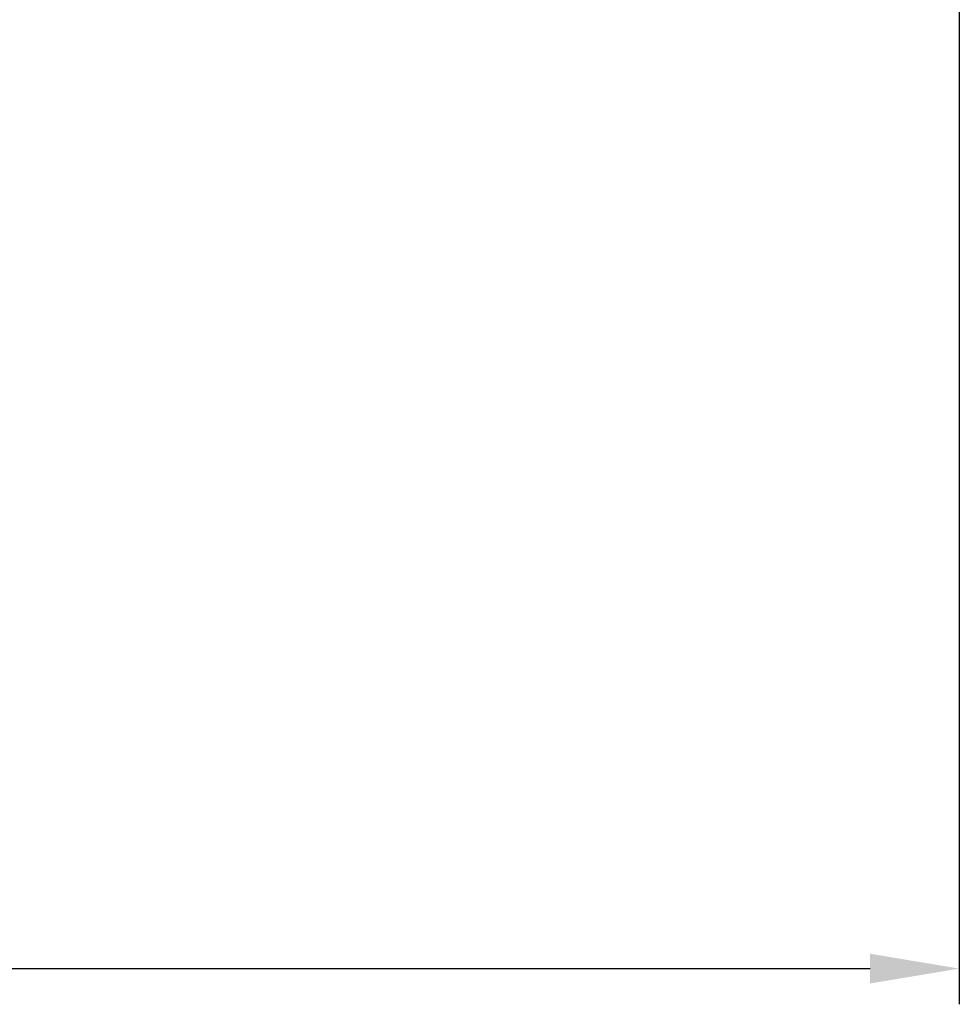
# Model space of a CAD drawing. Extents: x -595 to 1231, y -1825 to 101.
# Tile 18 of 64: x 70 to 96, y -14 to 14. Entities that reach past the tile are written whole.
import ezdxf

# ---------------------------------------------------------------- set-up
doc = ezdxf.new("R2010")
doc.units = 0
doc.header["$MEASUREMENT"] = 0
doc.header["$PDMODE"] = 2
doc.layers.get('DEFPOINTS').update_dxf_attribs({"linetype": 'CONTINUOUS'})
doc.layers.add('layer 1', color=7, linetype='CONTINUOUS')
doc.styles.add('DIM-7', font='SIMPLEX.shx', dxfattribs={"width": 0.7, "bigfont": 'chineset.shx'})
doc.dimstyles.new('CNS', dxfattribs={"dimtxt": 3.5, "dimasz": 2.5, "dimexe": 1, "dimexo": 1.5, "dimgap": 0.09, "dimtad": 0, "dimdsep": 46, "dimtxsty": 'DIM-7', "dimcen": 0.09, "dimclrd": 1, "dimclre": 1, "dimclrt": 4, "dimadec": 0, "dimazin": 0, "dimtfac": 1, "dimtix": 1, "dimtmove": 2, "dimatfit": 3, "dimfxl": 1, "dimtvp": 0.971429, "dimtolj": 1, "dimarcsym": 0})

# ---------------------------------------------------------------- blocks, each defined once
blk = doc.blocks.new('*D5')
at = {"layer": 'DEFPOINTS', "color": 0, "transparency": 16777216}
for p in [(31.876, 15.791), (95.876, 15.791), (95.876, -12.557)]:
    blk.add_point(p, dxfattribs=at)
at = {"layer": 'layer 1', "lineweight": -2, "transparency": 16777216}
for p, q in [((31.876, 14.291), (31.876, -13.557)), ((95.876, 14.291), (95.876, -13.557)), ((34.376, -12.557), (93.376, -12.557))]:
    blk.add_line(p, q, dxfattribs=at)
at = {"layer": 'layer 1', "transparency": 16777216}
for points in [[(34.376, -12.14), (34.376, -12.974), (31.876, -12.557)], [(93.376, -12.14), (93.376, -12.974), (95.876, -12.557)]]:
    blk.add_solid(points, dxfattribs=at)
at = {"layer": 'layer 1', "transparency": 16777216, "insert": (63.876, -10.007), "char_height": 3.5, "attachment_point": 5, "style": 'DIM-7'}
blk.add_mtext('\\A1;64', dxfattribs=at)

msp = doc.modelspace()

# ---------------------------------------------------------------- dimensions: what is measured, and where the dimension line sits
at = {"layer": 'layer 1'}
dim = msp.add_linear_dim(base=(95.876, -12.557), p1=(31.876, 15.791), p2=(95.876, 15.791), dimstyle='CNS', override={"dimgap": 0.8, "dimtad": 1, "dimclrd": 256, "dimclre": 256, "dimclrt": 256, "dimadec": 2, "dimazin": 2, "dimtmove": 1, "dimatfit": 0}, dxfattribs=at)
dim.commit()
dim.dimension.update_dxf_attribs({"geometry": '*D5', "text_midpoint": (63.876, -10.007)})

doc.saveas('drawing.dxf')
